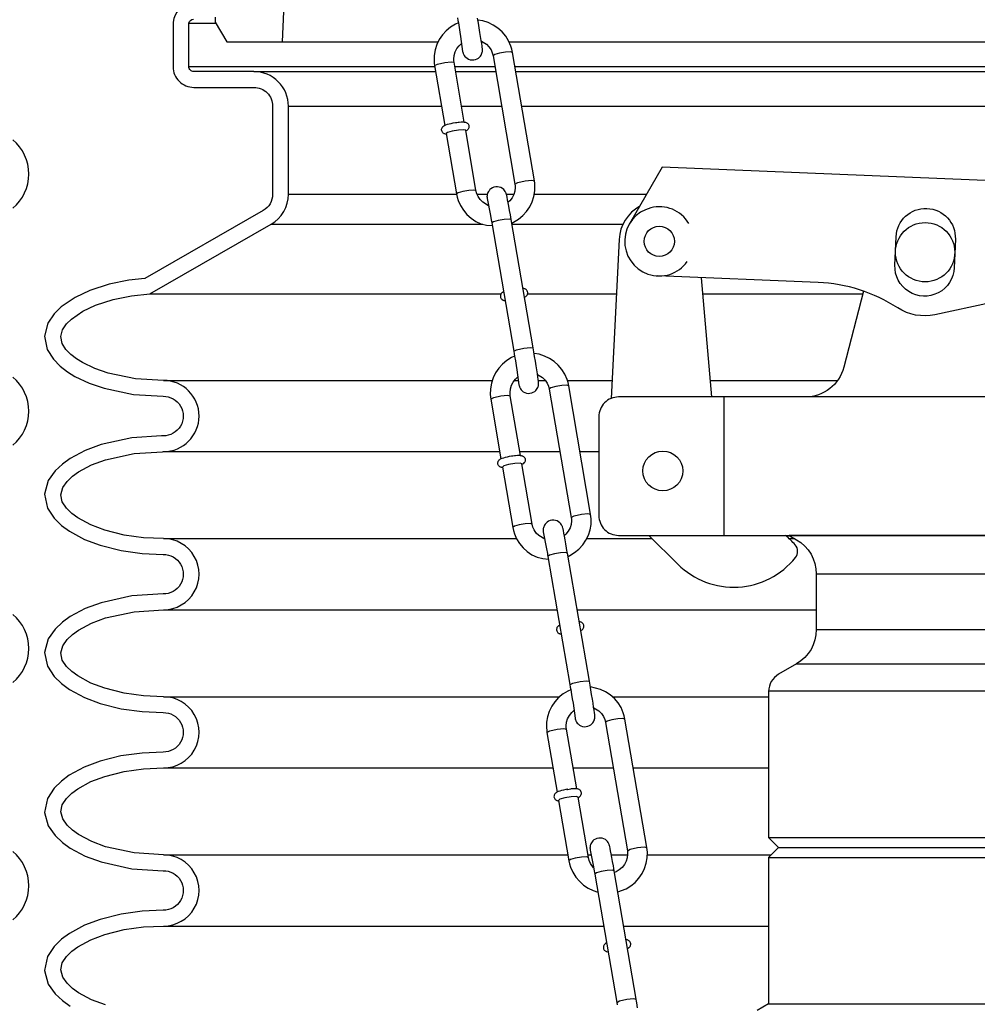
# Model space of a CAD drawing. Extents: x -285 to 5863, y 308 to 3178.
# Tile 190 of 256: x 161.99 to 168.05, y 1429.66 to 1435.88. Entities that reach past the tile are written whole.
import ezdxf

# ---------------------------------------------------------------- set-up
doc = ezdxf.new("R2010")
doc.units = 0
doc.header["$MEASUREMENT"] = 0
for name, color, linetype in [('ADAPTOR', 3, 'CONTINUOUS'), ('FILL-CAP', 1, 'CONTINUOUS'), ('MULTI-PORT-SHROUD', 1, 'CONTINUOUS'), ('MULTI-PORT-SPILL-BUCKET', 1, 'CONTINUOUS'), ('MULTI-PORT-SPILL-BUCKET-HATCH', 7, 'CONTINUOUS'), ('MULTI-PORT-SPILL-BUCKET-SHROUD', 1, 'CONTINUOUS')]:
    doc.layers.add(name, color=color, linetype=linetype)

msp = doc.modelspace()

# ---------------------------------------------------------------- hatches: boundary and pattern name
at = {"layer": 'MULTI-PORT-SPILL-BUCKET-HATCH', "linetype": 'Continuous'}
h = msp.add_hatch(dxfattribs=at)
h.set_pattern_fill('LINE', color=256, scale=4, angle=45, style=0)
h.set_pattern_definition([(45, (-7668.807, 235.12833), (-0.35355339, 0.35355339), [])])
edge = h.paths.add_edge_path(flags=17)
edge.add_line((163.2179, 1439.77263), (163.2179, 1440.17888))
edge.add_line((163.2179, 1440.17888), (163.24915, 1440.21013))
edge.add_line((163.24915, 1440.21013), (163.31165, 1440.21013))
edge.add_line((163.31165, 1440.21013), (163.34463, 1440.17716))
edge.add_line((163.34463, 1440.17716), (163.36238, 1439.83841))
edge.add_arc((163.29997, 1439.83514), 0.0625, -89.997947, 3.00213, ccw=False)
edge.add_line((163.29997, 1439.77263), (163.2179, 1439.77263))
edge = h.paths.add_edge_path()
edge.add_line((164.33985, 1437.55388), (164.12137, 1437.55388))
edge.add_line((164.12137, 1437.55388), (164.12137, 1437.17888))
edge.add_line((164.12137, 1437.17888), (164.33985, 1437.17888))
edge.add_arc((164.33985, 1437.24138), 0.0625, 270, 360)
edge.add_line((164.40235, 1437.24138), (164.40235, 1437.49138))
edge.add_arc((164.33985, 1437.49138), 0.0625, 360, 450)
edge = h.paths.add_edge_path()
edge.add_arc((162.47477, 1439.64763), 0.125, 90, 182, ccw=False)
edge.add_line((162.47477, 1439.77263), (162.8429, 1439.77263))
edge.add_line((162.8429, 1439.77263), (162.8429, 1440.17888))
edge.add_line((162.8429, 1440.17888), (162.81165, 1440.21013))
edge.add_line((162.81165, 1440.21013), (162.4721, 1440.21013))
edge.add_arc((162.4721, 1440.19514), 0.015, 89.988796, 191.010479)
edge.add_line((162.45738, 1440.19227), (162.47855, 1440.08335))
edge.add_arc((162.44787, 1440.07739), 0.03125, -90.001442, 10.998303, ccw=False)
edge.add_line((162.44787, 1440.04614), (162.25593, 1440.04614))
edge.add_arc((162.25593, 1440.07739), 0.03125, 169.000573, 270.000319, ccw=False)
edge.add_line((162.22526, 1440.08335), (162.24643, 1440.19228))
edge.add_arc((162.23133, 1440.19482), 0.01532, 350.426599, 451.426344)
edge.add_line((162.23095, 1440.21013), (162.06014, 1440.21013))
edge.add_line((162.06014, 1440.21013), (162.03204, 1440.17893))
edge.add_line((162.03204, 1440.17893), (162.0549, 1439.74278))
edge.add_arc((162.30457, 1439.75587), 0.25001, 182.999594, 197.899614)
edge.add_line((162.06666, 1439.67902), (162.12662, 1439.49336))
edge.add_arc((161.88873, 1439.41652), 0.25, 1.999905, 17.899997, ccw=False)
edge.add_line((162.13857, 1439.42524), (162.15481, 1438.96013))
edge.add_line((162.15481, 1438.96013), (162.20536, 1438.96013))
edge.add_line((162.20536, 1438.96013), (162.20536, 1438.02969))
edge.add_line((162.20536, 1438.02969), (162.23281, 1437.9367))
edge.add_line((162.23281, 1437.9367), (163.04711, 1437.49356))
edge.add_arc((162.98736, 1437.38377), 0.125, 2.999956, 61.445298, ccw=False)
edge.add_line((163.11219, 1437.39031), (163.11672, 1437.30388))
edge.add_line((163.11672, 1437.30388), (163.4204, 1437.30388))
edge.add_line((163.4204, 1437.30388), (163.4204, 1435.92888))
edge.add_line((163.4204, 1435.92888), (163.26165, 1435.92888))
edge.add_arc((163.26165, 1435.89763), 0.03125, 90, 180)
edge.add_line((163.2304, 1435.89763), (163.2304, 1435.86638))
edge.add_line((163.2304, 1435.86638), (163.30257, 1435.74138))
edge.add_line((163.30257, 1435.74138), (163.6554, 1435.74138))
edge.add_line((163.6554, 1435.74138), (163.71425, 1437.08922))
edge.add_arc((163.80791, 1437.08513), 0.09375, 90, 177.500009, ccw=False)
edge.add_line((163.80791, 1437.17888), (163.80791, 1437.55388))
edge.add_line((163.80791, 1437.55388), (163.45751, 1437.55388))
edge.add_arc((163.45751, 1437.80388), 0.25, 241.444909, 269.999756, ccw=False)
edge.add_line((163.33801, 1437.58429), (162.46668, 1438.05847))
edge.add_arc((162.52643, 1438.16827), 0.125, 182.000071, 241.445207, ccw=False)
edge.add_line((162.4015, 1438.1639), (162.34984, 1439.64327))

# ---------------------------------------------------------------- linework, layer by layer
at = {"layer": 'ADAPTOR', "color": 7}
for p, q in [((167.03094, 1432.37795), (171.28094, 1432.37795)), ((167.03094, 1432.02592), (171.28147, 1432.02592)), ((166.90534, 1431.80969), (171.40654, 1431.80969)), ((171.58222, 1431.63543), (166.72966, 1431.63543)), ((166.72912, 1430.71022), (171.58168, 1430.71022)), ((166.79162, 1430.64772), (171.51918, 1430.64772)), ((166.72912, 1430.58522), (171.58168, 1430.58522)), ((166.72912, 1429.66001), (171.58169, 1429.66001))]:
    msp.add_line(p, q, dxfattribs=at)
at = {"layer": 'ADAPTOR', "linetype": 'Continuous'}
msp.add_lwpolyline([(171.6554, 1429.61727), (171.58168, 1429.66001), (171.58168, 1430.58522), (171.51918, 1430.64772), (171.58168, 1430.71022), (171.58168, 1431.63509, 0.2679258), (171.51919, 1431.74333), (171.40538, 1431.80905, -0.2679258), (171.2804, 1432.02555), (171.2804, 1432.37779, -0.2674418), (171.40499, 1432.59406), (171.4527, 1432.62173), (166.8581, 1432.62173), (166.90581, 1432.59406, -0.2674418), (167.0304, 1432.37779), (167.0304, 1432.02555, -0.2679258), (166.90542, 1431.80905), (166.79161, 1431.74333, 0.2679258), (166.72912, 1431.63509), (166.72912, 1430.71022), (166.79162, 1430.64772), (166.72912, 1430.58522), (166.72912, 1429.66001), (166.6554, 1429.61727)], format="xyb", dxfattribs=at)
at = {"layer": 'FILL-CAP', "linetype": 'Continuous'}
msp.add_line((166.37035, 1433.49673), (166.30447, 1434.25085), dxfattribs=at)
at = {"layer": 'FILL-CAP', "color": 2, "linetype": 'Continuous'}
msp.add_line((166.4479, 1432.62173), (166.4479, 1433.49673), dxfattribs=at)
at = {"layer": 'FILL-CAP', "linetype": 'Continuous'}
msp.add_lwpolyline([(168.63432, 1434.47633), (168.45605, 1434.85062), (166.05682, 1434.9491), (165.84848, 1434.59067)], dxfattribs=at)
for points in [[(165.91365, 1434.7028, 0.2587825), (165.78363, 1434.49308), (165.73268, 1433.48726)], [(168.26128, 1434.51256, -1.4449902), (168.48298, 1434.16844), (167.78056, 1434.01685, -0.1997077), (167.54483, 1434.06015, 0.1345238), (167.04125, 1434.22061), (166.02863, 1434.26218)]]:
    msp.add_lwpolyline(points, format="xyb", dxfattribs=at)
for points in [[(167.53478, 1434.50937, -1), (167.90947, 1434.49399), (167.90209, 1434.31414, -1.0000002), (167.5274, 1434.32952)], [(172.5304, 1432.62173, 0.4142136), (172.6554, 1432.74673), (172.6554, 1433.37173, 0.4142136), (172.5304, 1433.49673), (165.7804, 1433.49673, 0.4142136), (165.6554, 1433.37173), (165.6554, 1432.74673, 0.4142136), (165.7804, 1432.62173)]]:
    msp.add_lwpolyline(points, format="xyb", close=True, dxfattribs=at)
at = {"layer": 'FILL-CAP', "color": 2, "linetype": 'Continuous'}
for points in [[(167.32778, 1434.16629), (167.20394, 1433.68449, -0.3422998), (166.96181, 1433.49673)], [(165.97257, 1432.62173), (166.15543, 1432.43961, 0.4464004), (166.8987, 1432.48153, 0.3610739), (166.89724, 1432.56137, 0.0432997), (166.83537, 1432.62173)]]:
    msp.add_lwpolyline(points, format="xyb", dxfattribs=at)
at = {"layer": 'FILL-CAP', "color": 1, "linetype": 'Continuous'}
for centre, radius in [((166.0376, 1434.48074), 0.0955), ((167.71844, 1434.41175), 0.1875), ((166.0599, 1433.02873), 0.126)]:
    msp.add_circle(centre, radius, dxfattribs=at)
at = {"layer": 'FILL-CAP', "linetype": 'Continuous'}
msp.add_arc((166.03767, 1434.48074), 0.2188, 31.207476, 324.090131, dxfattribs=at)
at = {"layer": 'MULTI-PORT-SHROUD', "color": 1, "linetype": 'Continuous'}
for points in [[(161.95074, 1434.69102, 0.4663072), (161.95074, 1435.12192)], [(161.95074, 1433.19102, 0.4663072), (161.95074, 1433.62192)], [(161.95074, 1431.69102, 0.4663072), (161.95074, 1432.12192)], [(161.95074, 1430.19102, 0.4663069), (161.95074, 1430.62192)]]:
    msp.add_lwpolyline(points, format="xyb", dxfattribs=at)
at = {"layer": 'MULTI-PORT-SPILL-BUCKET', "color": 7, "linetype": 'Continuous'}
for p, q in [((163.6554, 1435.74138), (164.63948, 1435.74138)), ((165.08818, 1435.74138), (174.6554, 1435.74138))]:
    msp.add_line(p, q, dxfattribs=at)
at = {"layer": 'MULTI-PORT-SPILL-BUCKET', "color": 1, "linetype": 'Continuous'}
for p, q in [((164.81427, 1435.17897), (164.81438, 1435.17902)), ((165.16955, 1433.07101), (165.16967, 1433.07106)), ((165.38524, 1430.99425), (165.38066, 1430.99047)), ((165.38997, 1430.9971), (165.38524, 1430.99425)), ((165.39901, 1431.00125), (165.38997, 1430.9971)), ((165.40937, 1431.00485), (165.39901, 1431.00125)), ((165.42034, 1431.00795), (165.40937, 1431.00485)), ((165.4326, 1431.01096), (165.42034, 1431.00795)), ((165.44572, 1431.01376), (165.4326, 1431.01096)), ((165.4589, 1431.0159), (165.44572, 1431.01376)), ((165.45357, 1431.01473), (165.45539, 1431.01503)), ((165.45539, 1431.01503), (165.4572, 1431.01532)), ((165.4572, 1431.01532), (165.46761, 1431.01683)), ((165.45914, 1431.01593), (165.4589, 1431.0159)), ((165.45939, 1431.01596), (165.45914, 1431.01593)), ((165.46761, 1431.01683), (165.47763, 1431.018)), ((165.48058, 1431.01859), (165.47755, 1431.01819)), ((165.48353, 1431.01893), (165.48058, 1431.01859)), ((165.4962, 1431.01983), (165.48353, 1431.01893)), ((165.5072, 1431.0198), (165.4962, 1431.01983)), ((165.51394, 1431.01938), (165.5072, 1431.0198)), ((165.52039, 1431.0184), (165.51394, 1431.01938)), ((165.5239, 1431.01752), (165.52039, 1431.0184)), ((165.52752, 1431.01623), (165.5239, 1431.01752)), ((165.53064, 1431.01473), (165.52752, 1431.01623)), ((165.53377, 1431.01277), (165.53064, 1431.01473)), ((165.53679, 1431.01026), (165.53377, 1431.01277)), ((165.53952, 1431.00724), (165.53679, 1431.01026)), ((165.54216, 1431.00311), (165.53952, 1431.00724)), ((165.54402, 1430.99851), (165.54216, 1431.00311)), ((165.54501, 1430.99345), (165.54402, 1430.99851)), ((165.54502, 1430.98831), (165.54501, 1430.99345)), ((165.37212, 1430.97401), (165.37192, 1430.96889)), ((165.37192, 1430.96889), (165.37271, 1430.9638)), ((165.37325, 1430.97885), (165.37212, 1430.97401)), ((165.37271, 1430.9638), (165.37445, 1430.95901)), ((165.37517, 1430.98327), (165.37325, 1430.97885)), ((165.37445, 1430.95901), (165.37701, 1430.9547)), ((165.37775, 1430.9872), (165.37517, 1430.98327)), ((165.37701, 1430.9547), (165.37969, 1430.95155)), ((165.38066, 1430.99047), (165.37775, 1430.9872)), ((165.37969, 1430.95155), (165.3827, 1430.94892)), ((165.3827, 1430.94892), (165.38579, 1430.94687)), ((165.38579, 1430.94687), (165.3889, 1430.9453)), ((165.3889, 1430.9453), (165.39245, 1430.94397)), ((165.39245, 1430.94397), (165.39588, 1430.94305)), ((165.39588, 1430.94305), (165.40144, 1430.94208)), ((165.40935, 1430.95239), (165.40095, 1430.94579)), ((165.43959, 1430.96162), (165.40935, 1430.95239)), ((165.47955, 1430.9686), (165.43959, 1430.96162)), ((165.5124, 1430.9704), (165.47955, 1430.9686)), ((165.52427, 1430.96625), (165.5124, 1430.9704)), ((165.52483, 1430.96304), (165.52495, 1430.96309)), ((165.52495, 1430.96309), (165.53122, 1430.96659)), ((165.53122, 1430.96659), (165.53715, 1430.97161)), ((165.53715, 1430.97161), (165.5399, 1430.97494)), ((165.5399, 1430.97494), (165.5423, 1430.97886)), ((165.5423, 1430.97886), (165.54407, 1430.9834)), ((165.54407, 1430.9834), (165.54502, 1430.98831))]:
    msp.add_line(p, q, dxfattribs=at)
at = {"layer": 'MULTI-PORT-SPILL-BUCKET', "linetype": 'Continuous'}
msp.add_lwpolyline([(163.2304, 1435.89763), (163.2304, 1435.86638), (163.30257, 1435.74138), (163.6554, 1435.74138), (163.71425, 1437.08922, -0.4014907)], format="xyb", dxfattribs=at)
at = {"layer": 'MULTI-PORT-SPILL-BUCKET', "color": 1, "linetype": 'Continuous'}
for points in [[(164.76724, 1435.862), (164.74875, 1435.85319), (164.7183, 1435.8347), (164.6908, 1435.8121), (164.66683, 1435.78585), (164.64685, 1435.75649), (164.63132, 1435.72464), (164.62051, 1435.69091), (164.61467, 1435.65599), (164.61388, 1435.62071), (164.61503, 1435.60618), (164.61707, 1435.59169), (164.6815, 1435.21386)], [(164.7619, 1435.8934), (164.76457, 1435.87779), (164.76721, 1435.86221), (164.77224, 1435.83222), (164.77707, 1435.80296), (164.78156, 1435.77538), (164.79446, 1435.68216), (164.79541, 1435.67748), (164.79772, 1435.6701), (164.79858, 1435.66778), (164.79965, 1435.66517), (164.80173, 1435.66088), (164.80433, 1435.6564), (164.80873, 1435.65033), (164.81388, 1435.64479), (164.82236, 1435.638), (164.83192, 1435.63275), (164.84225, 1435.62925), (164.85304, 1435.6276), (164.8644, 1435.6279), (164.87552, 1435.63024), (164.8855, 1435.6343), (164.89464, 1435.63999), (164.90117, 1435.64564), (164.90685, 1435.65213), (164.91091, 1435.65816), (164.91424, 1435.6646), (164.91643, 1435.67024), (164.91806, 1435.676), (164.91892, 1435.68052), (164.91945, 1435.6848), (164.91963, 1435.68749), (164.91969, 1435.68986), (164.91969, 1435.69173), (164.91965, 1435.6933), (164.91955, 1435.6953), (164.91943, 1435.69698), (164.91909, 1435.70072), (164.91868, 1435.70437), (164.91717, 1435.7159), (164.91498, 1435.73112), (164.91189, 1435.75148), (164.9081, 1435.77568), (164.90388, 1435.802), (164.89921, 1435.8306), (164.89424, 1435.86056), (164.8891, 1435.89108)], [(165.10539, 1434.59653), (165.11674, 1434.602), (165.14719, 1434.62049), (165.17469, 1434.64309), (165.19866, 1434.66934), (165.21864, 1434.6987), (165.23417, 1434.73054), (165.24498, 1434.76428), (165.25082, 1434.7992), (165.25162, 1434.83448), (165.25046, 1434.849), (165.24843, 1434.8635), (165.11005, 1435.67494), (165.10558, 1435.69567), (165.0994, 1435.7158), (165.08528, 1435.74801), (165.06667, 1435.77802), (165.04392, 1435.8051), (165.01754, 1435.82867), (164.98803, 1435.84831), (164.95601, 1435.86359), (164.92208, 1435.87422), (164.89108, 1435.87929)], [(164.80468, 1435.23511), (164.74028, 1435.6127), (164.73898, 1435.62303), (164.73857, 1435.63335), (164.74086, 1435.65618), (164.74744, 1435.67836), (164.75835, 1435.69925), (164.77312, 1435.71775), (164.7877, 1435.731)], [(164.91265, 1435.74649), (164.94427, 1435.72723), (164.96071, 1435.71074), (164.97366, 1435.6917), (164.98173, 1435.67356), (164.98683, 1435.65392), (165.12521, 1434.84249), (165.12651, 1434.83216), (165.12692, 1434.82184), (165.12464, 1434.79901), (165.11806, 1434.77684), (165.10714, 1434.75594), (165.09237, 1434.73744), (165.08269, 1434.72848)], [(164.69088, 1435.15801), (164.68531, 1435.15898), (164.68189, 1435.15991), (164.67834, 1435.16123), (164.67523, 1435.16281), (164.67213, 1435.16485), (164.66913, 1435.16748), (164.66645, 1435.17063), (164.66388, 1435.17495), (164.66215, 1435.17973), (164.66136, 1435.18482), (164.66156, 1435.18994), (164.66269, 1435.19478), (164.6646, 1435.1992), (164.66718, 1435.20313), (164.6701, 1435.2064), (164.67467, 1435.21019), (164.6794, 1435.21304), (164.68844, 1435.21719), (164.69881, 1435.22078), (164.70978, 1435.22388), (164.72203, 1435.22689), (164.73516, 1435.22969), (164.74833, 1435.23184), (164.75697, 1435.23296), (164.76699, 1435.23413), (164.77002, 1435.23452), (164.77296, 1435.23487), (164.78564, 1435.23576), (164.79664, 1435.23574), (164.80337, 1435.23531), (164.80982, 1435.23433), (164.81334, 1435.23345), (164.81696, 1435.23216), (164.82008, 1435.23067), (164.8232, 1435.2287), (164.82622, 1435.22619), (164.82896, 1435.22317), (164.83159, 1435.21904), (164.83346, 1435.21444), (164.83445, 1435.20938), (164.83445, 1435.20425), (164.83351, 1435.19934), (164.83173, 1435.1948), (164.82934, 1435.19087), (164.82659, 1435.18755), (164.82066, 1435.18252), (164.81438, 1435.17902)], [(164.95795, 1434.70615), (164.92122, 1434.72795), (164.90478, 1434.74445), (164.89183, 1434.76349), (164.88376, 1434.78163), (164.87866, 1434.80126), (164.81361, 1435.18274), (164.80183, 1435.18633), (164.76899, 1435.18454), (164.72903, 1435.17755), (164.69879, 1435.16832), (164.69039, 1435.16172), (164.75544, 1434.78025), (164.75991, 1434.75951), (164.76609, 1434.73939), (164.78021, 1434.70718), (164.79882, 1434.67717), (164.82157, 1434.65009), (164.84795, 1434.62651), (164.87746, 1434.60688), (164.90948, 1434.59159), (164.94581, 1434.58283), (164.98112, 1434.57999)], [(165.18567, 1434.12696), (165.19474, 1434.13261), (165.19823, 1434.13585), (165.20144, 1434.13992), (165.20367, 1434.14405), (165.2052, 1434.14863), (165.20582, 1434.15268), (165.20584, 1434.15692), (165.20489, 1434.16206), (165.20308, 1434.16675), (165.20074, 1434.17055), (165.19785, 1434.17389), (165.19492, 1434.1764), (165.19185, 1434.1784), (165.18859, 1434.18001), (165.1854, 1434.18118), (165.18116, 1434.1823), (165.17698, 1434.18299), (165.17612, 1434.1831)], [(165.05271, 1434.16195), (165.04631, 1434.15821), (165.04206, 1434.15486), (165.03809, 1434.15043), (165.0355, 1434.14615), (165.03362, 1434.14125), (165.03275, 1434.13625), (165.03286, 1434.13112), (165.03408, 1434.12573), (165.03635, 1434.12074), (165.03885, 1434.11718), (165.04179, 1434.11414), (165.04479, 1434.11183), (165.04788, 1434.11), (165.05122, 1434.10851), (165.05446, 1434.10745), (165.06236, 1434.10592)], [(165.12252, 1433.75404), (165.10404, 1433.74522), (165.07358, 1433.72673), (165.04608, 1433.70413), (165.02211, 1433.67788), (165.00214, 1433.64852), (164.9866, 1433.61668), (164.97579, 1433.58294), (164.96995, 1433.54802), (164.96916, 1433.51275), (164.97032, 1433.49822), (164.97235, 1433.48372), (165.03678, 1433.1059)], [(165.46067, 1432.48857), (165.47202, 1432.49404), (165.50247, 1432.51253), (165.52997, 1432.53513), (165.55395, 1432.56137), (165.57392, 1432.59073), (165.58945, 1432.62258), (165.60026, 1432.65631), (165.6061, 1432.69123), (165.6069, 1432.72651), (165.60574, 1432.74104), (165.60371, 1432.75553), (165.46533, 1433.56698), (165.46086, 1433.58771), (165.45468, 1433.60784), (165.44056, 1433.64005), (165.42195, 1433.67005), (165.3992, 1433.69713), (165.37282, 1433.72071), (165.34331, 1433.74034), (165.31129, 1433.75563), (165.27736, 1433.76626), (165.24636, 1433.77133)], [(165.15996, 1433.12715), (165.09557, 1433.50473), (165.09426, 1433.51507), (165.09385, 1433.52538), (165.09614, 1433.54822), (165.10272, 1433.57039), (165.11363, 1433.59128), (165.12841, 1433.60978), (165.14298, 1433.62303)], [(165.26792, 1433.63852), (165.29955, 1433.61927), (165.316, 1433.60277), (165.32894, 1433.58373), (165.33702, 1433.56559), (165.34211, 1433.54596), (165.48049, 1432.73452), (165.48179, 1432.72419), (165.4822, 1432.71387), (165.47992, 1432.69104), (165.47334, 1432.66887), (165.46242, 1432.64797), (165.44765, 1432.62947), (165.43798, 1432.62051)], [(165.04616, 1433.05004), (165.0406, 1433.05101), (165.03717, 1433.05194), (165.03362, 1433.05327), (165.03052, 1433.05484), (165.02742, 1433.05689), (165.02441, 1433.05952), (165.02173, 1433.06266), (165.01916, 1433.06698), (165.01743, 1433.07176), (165.01664, 1433.07685), (165.01684, 1433.08198), (165.01797, 1433.08681), (165.01989, 1433.09124), (165.02247, 1433.09516), (165.02538, 1433.09844), (165.02996, 1433.10222), (165.03469, 1433.10507), (165.04373, 1433.10922), (165.05409, 1433.11281), (165.06506, 1433.11592), (165.07732, 1433.11892), (165.09044, 1433.12173), (165.10362, 1433.12387), (165.11225, 1433.125), (165.12227, 1433.12616), (165.1253, 1433.12655), (165.12824, 1433.1269), (165.14092, 1433.1278), (165.15192, 1433.12778), (165.15866, 1433.12735), (165.16511, 1433.12636), (165.16862, 1433.12549), (165.17224, 1433.12419), (165.17536, 1433.1227), (165.17848, 1433.12074), (165.18151, 1433.11823), (165.18424, 1433.1152), (165.18688, 1433.11107), (165.18875, 1433.10648), (165.18974, 1433.10142), (165.18974, 1433.09628), (165.18879, 1433.09137), (165.18701, 1433.08683), (165.18462, 1433.0829), (165.18187, 1433.07958), (165.17595, 1433.07456), (165.16967, 1433.07106)], [(165.31323, 1432.59819), (165.2765, 1432.61999), (165.26006, 1432.63649), (165.24711, 1432.65552), (165.23904, 1432.67367), (165.23395, 1432.6933), (165.16889, 1433.07477), (165.15712, 1433.07837), (165.12428, 1433.07657), (165.08431, 1433.06959), (165.05407, 1433.06036), (165.04567, 1433.05376), (165.11073, 1432.67229), (165.11519, 1432.65155), (165.12138, 1432.63142), (165.13549, 1432.59921), (165.1541, 1432.5692), (165.17685, 1432.54212), (165.20323, 1432.51855), (165.23275, 1432.49892), (165.26477, 1432.48363), (165.30109, 1432.47487), (165.3364, 1432.47203)], [(165.40799, 1432.05398), (165.4016, 1432.05025), (165.39734, 1432.0469), (165.39337, 1432.04247), (165.39078, 1432.03819), (165.3889, 1432.03328), (165.38803, 1432.02828), (165.38814, 1432.02316), (165.38936, 1432.01776), (165.39163, 1432.01278), (165.39413, 1432.00922), (165.39707, 1432.00618), (165.40007, 1432.00386), (165.40316, 1432.00204), (165.4065, 1432.00055), (165.40974, 1431.99948), (165.41764, 1431.99795)], [(165.54095, 1432.01899), (165.55003, 1432.02465), (165.55352, 1432.02788), (165.55672, 1432.03195), (165.55895, 1432.03608), (165.56048, 1432.04066), (165.5611, 1432.04471), (165.56112, 1432.04896), (165.56017, 1432.05409), (165.55837, 1432.05878), (165.55602, 1432.06259), (165.55314, 1432.06592), (165.5502, 1432.06844), (165.54713, 1432.07043), (165.54387, 1432.07204), (165.54069, 1432.07322), (165.53645, 1432.07433), (165.53226, 1432.07503), (165.5314, 1432.07514)], [(165.47747, 1431.64568), (165.45932, 1431.63725), (165.42886, 1431.61876), (165.40136, 1431.59616), (165.37739, 1431.56992), (165.35742, 1431.54056), (165.34188, 1431.50871), (165.33107, 1431.47498), (165.32523, 1431.44006), (165.32444, 1431.40478), (165.3256, 1431.39025), (165.32763, 1431.37575), (165.39206, 1430.99793)], [(165.77546, 1430.3669), (165.8273, 1430.38607), (165.85775, 1430.40456), (165.88526, 1430.42716), (165.90923, 1430.45341), (165.9292, 1430.48277), (165.94473, 1430.51461), (165.95554, 1430.54835), (165.96138, 1430.58326), (165.96218, 1430.61854), (165.96102, 1430.63307), (165.95899, 1430.64757), (165.82061, 1431.45901), (165.81614, 1431.47974), (165.80996, 1431.49987), (165.79584, 1431.53208), (165.77723, 1431.56209), (165.75448, 1431.58917), (165.7281, 1431.61274), (165.69859, 1431.63237), (165.66657, 1431.64766), (165.60178, 1431.66361)], [(165.51528, 1431.01894), (165.45085, 1431.39677), (165.44954, 1431.4071), (165.44914, 1431.41742), (165.45142, 1431.44025), (165.458, 1431.46242), (165.46891, 1431.48332), (165.48368, 1431.50181), (165.49826, 1431.51507)], [(165.62418, 1431.52997), (165.65483, 1431.5113), (165.67128, 1431.4948), (165.68423, 1431.47577), (165.69229, 1431.45762), (165.69739, 1431.43799), (165.83577, 1430.62656), (165.83707, 1430.61622), (165.83748, 1430.60591), (165.8352, 1430.58307), (165.82862, 1430.5609), (165.8177, 1430.54001), (165.80293, 1430.52151), (165.78494, 1430.50618), (165.7643, 1430.49442), (165.75426, 1430.49064)], [(165.40095, 1430.94579), (165.466, 1430.56432), (165.47047, 1430.54358), (165.47666, 1430.52346), (165.49077, 1430.49124), (165.50938, 1430.46124), (165.53213, 1430.43415), (165.55851, 1430.41058), (165.58803, 1430.39095), (165.62005, 1430.37566), (165.64881, 1430.36588)], [(165.62235, 1430.51993), (165.60239, 1430.54756), (165.59432, 1430.5657), (165.58923, 1430.58533), (165.52401, 1430.96634)], [(165.90069, 1429.63488), (165.89556, 1429.66539), (165.89357, 1429.67711), (165.89157, 1429.68882), (165.75262, 1430.50025), (165.74995, 1430.51579), (165.74733, 1430.5309), (165.74243, 1430.55885), (165.73786, 1430.58456), (165.73375, 1430.60729), (165.73013, 1430.62653), (165.72697, 1430.64213), (165.72474, 1430.65327), (165.7238, 1430.65795), (165.72148, 1430.66533), (165.72062, 1430.66765), (165.71955, 1430.67027), (165.71747, 1430.67455), (165.71487, 1430.67904), (165.71047, 1430.6851), (165.70532, 1430.69065), (165.69684, 1430.69743), (165.68728, 1430.70268), (165.67695, 1430.70618), (165.66616, 1430.70784), (165.65481, 1430.70754), (165.64368, 1430.70519), (165.6337, 1430.70114), (165.62456, 1430.69544), (165.61803, 1430.68979), (165.61235, 1430.68331), (165.60829, 1430.67727), (165.60496, 1430.67084), (165.60277, 1430.66519), (165.60114, 1430.65943), (165.60028, 1430.65492), (165.59975, 1430.65064), (165.59957, 1430.64794), (165.59951, 1430.64557), (165.59951, 1430.64371), (165.59955, 1430.64213), (165.59965, 1430.64014), (165.59977, 1430.63845), (165.60011, 1430.63472), (165.60052, 1430.63106), (165.62124, 1430.52633), (165.62615, 1430.49813), (165.62777, 1430.48871), (165.62941, 1430.47915), (165.76836, 1429.66772), (165.77103, 1429.65211)], [(165.83684, 1430.00924), (165.84592, 1430.0149), (165.84941, 1430.01813), (165.85262, 1430.0222), (165.85484, 1430.02633), (165.85638, 1430.03091), (165.857, 1430.03496), (165.85702, 1430.03921), (165.85607, 1430.04435), (165.85426, 1430.04903), (165.85192, 1430.05284), (165.84904, 1430.05618), (165.8461, 1430.05868), (165.84303, 1430.06068), (165.83977, 1430.06229), (165.83659, 1430.06347), (165.83235, 1430.06458), (165.82816, 1430.06528), (165.8273, 1430.06539)], [(165.70389, 1430.04423), (165.69749, 1430.0405), (165.69324, 1430.03715), (165.68927, 1430.03272), (165.68668, 1430.02844), (165.6848, 1430.02353), (165.68393, 1430.01853), (165.68404, 1430.0134), (165.68526, 1430.00801), (165.68753, 1430.00302), (165.69003, 1429.99946), (165.69297, 1429.99643), (165.69597, 1429.99411), (165.69906, 1429.99229), (165.7024, 1429.9908), (165.70564, 1429.98973), (165.71354, 1429.9882)]]:
    msp.add_lwpolyline(points, dxfattribs=at)
at = {"layer": 'MULTI-PORT-SPILL-BUCKET', "color": 7, "linetype": 'Continuous'}
for points in [[(165.11005, 1435.67494), (165.09732, 1435.67858), (165.06592, 1435.67681), (165.02784, 1435.67032), (164.99763, 1435.66158), (164.98683, 1435.65392)], [(164.61707, 1435.59169), (164.63552, 1435.60207), (164.68152, 1435.61253), (164.72268, 1435.61642), (164.74028, 1435.6127)], [(165.12519, 1434.84258), (165.14387, 1434.85294), (165.18966, 1434.86334), (165.23083, 1434.86723), (165.24843, 1434.8635)], [(164.87865, 1434.80135), (164.86565, 1434.80491), (164.8342, 1434.80309), (164.79622, 1434.79659), (164.76617, 1434.78787), (164.75544, 1434.78025)], [(165.10146, 1434.61783), (165.08912, 1434.62155), (165.0578, 1434.61983), (165.01956, 1434.61332), (164.98913, 1434.60454), (164.97823, 1434.59686)], [(165.1172, 1433.78536), (165.13545, 1433.79574), (165.18162, 1433.80628), (165.2228, 1433.81022), (165.24039, 1433.80653)], [(165.46533, 1433.56698), (165.4526, 1433.57061), (165.42121, 1433.56885), (165.38313, 1433.56235), (165.35292, 1433.55361), (165.34211, 1433.54596)], [(164.97235, 1433.48372), (164.99081, 1433.4941), (165.0368, 1433.50457), (165.07797, 1433.50846), (165.09557, 1433.50473)], [(165.48047, 1432.73461), (165.49915, 1432.74497), (165.54494, 1432.75537), (165.58611, 1432.75926), (165.60371, 1432.75553)], [(165.23393, 1432.69339), (165.22093, 1432.69695), (165.18948, 1432.69513), (165.15151, 1432.68862), (165.12145, 1432.6799), (165.11072, 1432.67228)], [(165.45674, 1432.50987), (165.44441, 1432.51358), (165.41309, 1432.51186), (165.37485, 1432.50535), (165.34441, 1432.49657), (165.33351, 1432.4889)], [(165.47248, 1431.67739), (165.49074, 1431.68778), (165.5369, 1431.69832), (165.57808, 1431.70225), (165.59567, 1431.69856)], [(165.82061, 1431.45901), (165.80788, 1431.46264), (165.77648, 1431.46088), (165.73841, 1431.45439), (165.7082, 1431.44564), (165.69739, 1431.43799)], [(165.32763, 1431.37575), (165.34609, 1431.38614), (165.39208, 1431.3966), (165.43325, 1431.40049), (165.45085, 1431.39677)], [(165.83576, 1430.62664), (165.85443, 1430.63701), (165.90022, 1430.6474), (165.9414, 1430.6513), (165.95899, 1430.64756)], [(165.58921, 1430.58542), (165.57622, 1430.58898), (165.54476, 1430.58716), (165.50679, 1430.58066), (165.47673, 1430.57194), (165.46601, 1430.56431)], [(165.75263, 1430.50011), (165.7403, 1430.50383), (165.70899, 1430.50211), (165.67074, 1430.4956), (165.64031, 1430.48682), (165.62941, 1430.47915)], [(165.76838, 1429.66764), (165.78663, 1429.67802), (165.8328, 1429.68857), (165.87398, 1429.69251), (165.89157, 1429.68881)]]:
    msp.add_lwpolyline(points, dxfattribs=at)
at = {"layer": 'MULTI-PORT-SPILL-BUCKET', "color": 1, "linetype": 'Continuous'}
for points in [[(165.04566, 1434.81515), (165.0361, 1434.8204), (165.02577, 1434.8239), (165.01498, 1434.82555), (165.00362, 1434.82525), (164.9925, 1434.82291), (164.98252, 1434.81886), (164.97338, 1434.81316), (164.96685, 1434.80751), (164.96117, 1434.80102), (164.95711, 1434.79499), (164.95378, 1434.78855), (164.95159, 1434.78291), (164.94997, 1434.77715), (164.9491, 1434.77263), (164.94857, 1434.76835), (164.94839, 1434.76566), (164.94833, 1434.76329), (164.94833, 1434.76143), (164.94837, 1434.75985), (164.94847, 1434.75785), (164.94859, 1434.75616), (164.94893, 1434.75243), (164.97006, 1434.64404), (164.97497, 1434.61584), (164.97659, 1434.60643), (164.97823, 1434.59686), (165.11718, 1433.78543), (165.11985, 1433.76982), (165.12248, 1433.75424), (165.12751, 1433.72425), (165.13235, 1433.69499), (165.13684, 1433.66741), (165.14974, 1433.57419), (165.15068, 1433.56951), (165.153, 1433.56213), (165.15386, 1433.55981), (165.15493, 1433.5572), (165.157, 1433.55291), (165.15961, 1433.54843), (165.16401, 1433.54236), (165.16916, 1433.53682), (165.17764, 1433.53003), (165.1872, 1433.52478), (165.19753, 1433.52128), (165.20832, 1433.51963), (165.21968, 1433.51993), (165.2308, 1433.52227), (165.24078, 1433.52633), (165.24992, 1433.53202), (165.25645, 1433.53767), (165.26213, 1433.54416), (165.26619, 1433.55019), (165.26952, 1433.55663), (165.27171, 1433.56227), (165.27333, 1433.56803), (165.2742, 1433.57255), (165.27473, 1433.57683), (165.2749, 1433.57952), (165.27497, 1433.58189), (165.27497, 1433.58376), (165.27493, 1433.58533), (165.27483, 1433.58733), (165.27471, 1433.58901), (165.27437, 1433.59275), (165.27396, 1433.59641), (165.27245, 1433.60793), (165.27026, 1433.62315), (165.26717, 1433.64351), (165.26338, 1433.66771), (165.25915, 1433.69403), (165.25449, 1433.72263), (165.24952, 1433.75259), (165.24438, 1433.78311), (165.24239, 1433.79482), (165.24039, 1433.80653), (165.10144, 1434.61796), (165.09877, 1434.63351), (165.09615, 1434.64861), (165.09125, 1434.67656), (165.08668, 1434.70227), (165.08257, 1434.72501), (165.07894, 1434.74425), (165.07578, 1434.75985), (165.07356, 1434.77098), (165.07261, 1434.77567), (165.0703, 1434.78305), (165.06944, 1434.78537), (165.06837, 1434.78798), (165.06629, 1434.79227), (165.06369, 1434.79675), (165.05929, 1434.80282), (165.05414, 1434.80836)], [(165.40094, 1432.70718), (165.39138, 1432.71243), (165.38105, 1432.71593), (165.37026, 1432.71759), (165.35891, 1432.71729), (165.34779, 1432.71494), (165.3378, 1432.71089), (165.32867, 1432.70519), (165.32213, 1432.69954), (165.31645, 1432.69306), (165.31239, 1432.68702), (165.30906, 1432.68058), (165.30687, 1432.67494), (165.30525, 1432.66918), (165.30438, 1432.66466), (165.30385, 1432.66039), (165.30367, 1432.65769), (165.30361, 1432.65532), (165.30361, 1432.65346), (165.30366, 1432.65189), (165.30375, 1432.64989), (165.30387, 1432.6482), (165.30421, 1432.64446), (165.32534, 1432.53608), (165.33025, 1432.50788), (165.33187, 1432.49846), (165.33351, 1432.4889), (165.47246, 1431.67747), (165.47513, 1431.66186), (165.47777, 1431.64628), (165.4828, 1431.61628), (165.48763, 1431.58703), (165.49212, 1431.55944), (165.50502, 1431.46623), (165.50597, 1431.46154), (165.50828, 1431.45417), (165.50914, 1431.45185), (165.51021, 1431.44924), (165.51229, 1431.44494), (165.51489, 1431.44046), (165.51929, 1431.4344), (165.52444, 1431.42886), (165.53292, 1431.42207), (165.54248, 1431.41682), (165.55281, 1431.41332), (165.5636, 1431.41166), (165.57496, 1431.41196), (165.58608, 1431.41431), (165.59606, 1431.41836), (165.6052, 1431.42406), (165.61173, 1431.42971), (165.61741, 1431.43619), (165.62147, 1431.44222), (165.6248, 1431.44867), (165.627, 1431.45431), (165.62862, 1431.46007), (165.62949, 1431.46459), (165.63001, 1431.46886), (165.63019, 1431.47156), (165.63025, 1431.47393), (165.63025, 1431.47579), (165.63021, 1431.47736), (165.63011, 1431.47936), (165.62999, 1431.48105), (165.62965, 1431.48479), (165.62924, 1431.48844), (165.62773, 1431.49997), (165.62554, 1431.51518), (165.62245, 1431.53555), (165.61866, 1431.55974), (165.61444, 1431.58607), (165.60977, 1431.61466), (165.6048, 1431.64463), (165.59966, 1431.67514), (165.59767, 1431.68686), (165.59567, 1431.69857), (165.45672, 1432.51), (165.45405, 1432.52554), (165.45143, 1432.54065), (165.44653, 1432.5686), (165.44196, 1432.59431), (165.43786, 1432.61705), (165.43423, 1432.63628), (165.43107, 1432.65188), (165.42885, 1432.66302), (165.4279, 1432.6677), (165.42558, 1432.67508), (165.42473, 1432.6774), (165.42365, 1432.68001), (165.42157, 1432.68431), (165.41897, 1432.68879), (165.41457, 1432.69485), (165.40942, 1432.70039)]]:
    msp.add_lwpolyline(points, close=True, dxfattribs=at)
at = {"layer": 'MULTI-PORT-SPILL-BUCKET-SHROUD', "color": 7, "linetype": 'Continuous'}
for p, q in [((163.06353, 1435.86046), (163.23382, 1435.86046)), ((163.06353, 1435.58546), (164.61813, 1435.58546)), ((163.47415, 1435.55421), (164.62346, 1435.55421)), ((164.74493, 1435.58546), (164.9985, 1435.58546)), ((164.75026, 1435.55421), (165.00383, 1435.55421)), ((165.12531, 1435.58546), (175.24728, 1435.58546)), ((165.13064, 1435.55421), (174.83665, 1435.55421)), ((163.6929, 1435.33546), (164.66076, 1435.33546)), ((164.78756, 1435.33546), (165.04114, 1435.33546)), ((165.16794, 1435.33546), (174.6179, 1435.33546)), ((163.6929, 1434.77832), (164.75586, 1434.77832)), ((164.88523, 1434.77832), (164.9503, 1434.77832)), ((165.07178, 1434.77832), (165.1185, 1434.77832)), ((165.24733, 1434.77832), (165.95756, 1434.77832)), ((163.58312, 1434.58864), (164.92172, 1434.58864)), ((165.10646, 1434.58864), (165.80736, 1434.58864)), ((162.8168, 1434.14842), (165.03687, 1434.14842)), ((165.20513, 1434.14842), (165.76617, 1434.14842)), ((166.31342, 1434.14842), (167.32319, 1434.14842)), ((162.90294, 1433.60108), (164.9816, 1433.60108)), ((165.12146, 1433.60108), (165.14601, 1433.60108)), ((165.27334, 1433.60108), (165.31715, 1433.60108)), ((165.45675, 1433.60108), (165.73845, 1433.60108)), ((166.36123, 1433.60108), (167.165, 1433.60108)), ((162.90294, 1433.15108), (165.02907, 1433.15108)), ((165.15588, 1433.15108), (165.40945, 1433.15108)), ((165.53626, 1433.15108), (165.6554, 1433.15108)), ((162.90294, 1432.60108), (165.13467, 1432.60108)), ((165.57897, 1432.60108), (165.9933, 1432.60108)), ((166.85901, 1432.60108), (166.89371, 1432.60108)), ((162.90293, 1432.15108), (165.39136, 1432.15108)), ((165.51818, 1432.15108), (167.0304, 1432.15108)), ((162.90293, 1431.60108), (165.40735, 1431.60108)), ((165.74115, 1431.60108), (166.72912, 1431.60108)), ((162.90293, 1431.15108), (165.36594, 1431.15108)), ((165.49275, 1431.15108), (165.74632, 1431.15108)), ((165.87312, 1431.15108), (166.72912, 1431.15108)), ((162.90293, 1430.60108), (165.45973, 1430.60108)), ((165.58653, 1430.60108), (165.60645, 1430.60108)), ((165.73487, 1430.60108), (165.837, 1430.60108)), ((165.96178, 1430.60108), (166.74498, 1430.60108)), ((162.90293, 1430.15108), (165.68559, 1430.15108)), ((165.81241, 1430.15108), (166.72912, 1430.15108))]:
    msp.add_line(p, q, dxfattribs=at)
at = {"layer": 'MULTI-PORT-SPILL-BUCKET-SHROUD', "color": 1, "linetype": 'Continuous'}
for points in [[(163.08175, 1435.9848, 0.3585463), (162.96353, 1435.86714), (162.96353, 1435.58546, 0.4142136), (163.09478, 1435.45421), (163.47415, 1435.45421, -0.4142136), (163.5929, 1435.33546), (163.5929, 1434.77832, -0.2685301), (163.5333, 1434.67536), (162.78539, 1434.24571), (162.68488, 1434.23531), (162.55993, 1434.2101), (162.43694, 1434.17011), (162.34374, 1434.12663), (162.25686, 1434.06702), (162.21159, 1434.02244), (162.17151, 1433.96253), (162.15141, 1433.88111), (162.16771, 1433.79766), (162.20715, 1433.73497), (162.25067, 1433.69069), (162.29516, 1433.65619), (162.34201, 1433.62699), (162.43201, 1433.58394), (162.52713, 1433.55136), (162.71314, 1433.51278), (162.90027, 1433.50105, -1.0221357), (162.90014, 1433.25111), (162.89044, 1433.25048), (162.70326, 1433.23819), (162.50848, 1433.19526), (162.40784, 1433.15812), (162.31297, 1433.10788), (162.26368, 1433.07253), (162.21723, 1433.02873), (162.17392, 1432.9675), (162.14991, 1432.88161), (162.16955, 1432.79361), (162.21201, 1432.72936), (162.25844, 1432.68388), (162.30777, 1432.64762), (162.40267, 1432.59626), (162.50235, 1432.55889), (162.63437, 1432.52552), (162.76839, 1432.50682), (162.90109, 1432.50107, -1.018771), (162.90014, 1432.25111), (162.70325, 1432.23819), (162.50848, 1432.19526), (162.40784, 1432.15812), (162.31297, 1432.10788), (162.26367, 1432.07253), (162.21722, 1432.02873), (162.17391, 1431.9675), (162.14991, 1431.8816), (162.16954, 1431.79361), (162.212, 1431.72936), (162.25843, 1431.68388), (162.30777, 1431.64762), (162.40266, 1431.59626), (162.50235, 1431.55889), (162.63436, 1431.52552), (162.76839, 1431.50682), (162.90108, 1431.50107, -1.0149059), (162.90108, 1431.2511), (162.76834, 1431.24534), (162.63427, 1431.22662), (162.50221, 1431.19323), (162.40249, 1431.15582), (162.30757, 1431.10441), (162.25822, 1431.06811), (162.21178, 1431.02255), (162.16936, 1430.95815), (162.14992, 1430.87006), (162.17413, 1430.78425), (162.2175, 1430.72313), (162.26397, 1430.67939), (162.31328, 1430.64408), (162.40819, 1430.59389), (162.50887, 1430.55679), (162.7037, 1430.51391), (162.90014, 1430.50105, -1.01874), (162.90108, 1430.2511), (162.76838, 1430.24535), (162.63436, 1430.22664), (162.50235, 1430.19327), (162.40266, 1430.1559), (162.30777, 1430.10454), (162.25843, 1430.06829), (162.212, 1430.0228), (162.16954, 1429.95855), (162.14991, 1429.87056), (162.17391, 1429.78467), (162.21722, 1429.72344), (162.26367, 1429.67963), (162.31297, 1429.64429)], [(162.53668, 1429.65309), (162.44873, 1429.68555), (162.36574, 1429.7295), (162.3274, 1429.75699), (162.2931, 1429.78934), (162.26556, 1429.82827), (162.25298, 1429.87329), (162.26313, 1429.91879), (162.28957, 1429.95881), (162.32335, 1429.9919), (162.36143, 1430.01988), (162.44421, 1430.06468), (162.53224, 1430.09769), (162.65358, 1430.12836), (162.77748, 1430.14565), (162.90293, 1430.15108, 1.0000002), (162.90293, 1430.60108), (162.71779, 1430.6132), (162.53704, 1430.65298), (162.44904, 1430.68541), (162.366, 1430.72932), (162.32763, 1430.7568), (162.29329, 1430.78912), (162.26568, 1430.82803), (162.25299, 1430.87303), (162.26303, 1430.91857), (162.28942, 1430.95863), (162.32319, 1430.99176), (162.36127, 1431.01977), (162.44406, 1431.06461), (162.53212, 1431.09765), (162.6535, 1431.12834), (162.77744, 1431.14564), (162.90293, 1431.15108, 1.0000002), (162.90293, 1431.60108), (162.77748, 1431.60652), (162.65358, 1431.62381), (162.53224, 1431.65448), (162.44421, 1431.68748), (162.36143, 1431.73228), (162.32335, 1431.76027), (162.28957, 1431.79336), (162.26313, 1431.83337), (162.25298, 1431.87888), (162.26556, 1431.92389), (162.2931, 1431.96283), (162.3274, 1431.99518), (162.36574, 1432.02267), (162.44873, 1432.06661), (162.53668, 1432.09907), (162.71737, 1432.13891), (162.90293, 1432.15108, 1.0000002), (162.90294, 1432.60108), (162.77749, 1432.60652), (162.65359, 1432.62381), (162.53225, 1432.65448), (162.44422, 1432.68748), (162.36144, 1432.73228), (162.32336, 1432.76027), (162.28958, 1432.79336), (162.26314, 1432.83337), (162.25298, 1432.87888), (162.26557, 1432.92389), (162.29311, 1432.96283), (162.3274, 1432.99518), (162.36575, 1433.02267), (162.44874, 1433.06661), (162.53669, 1433.09907), (162.71738, 1433.13891), (162.89699, 1433.15069), (162.90294, 1433.15108, 1), (162.90294, 1433.60108), (162.72649, 1433.61214), (162.55359, 1433.648), (162.46991, 1433.67666), (162.39017, 1433.7148), (162.35239, 1433.73835), (162.31728, 1433.76558), (162.28605, 1433.79736), (162.26228, 1433.83513), (162.25379, 1433.8786), (162.26439, 1433.92152), (162.28903, 1433.95835), (162.32072, 1433.98956), (162.3935, 1434.0395), (162.47368, 1434.0769), (162.58536, 1434.11321), (162.69995, 1434.13633), (162.8168, 1434.14842), (163.58312, 1434.58864, 0.2685301), (163.6929, 1434.77832), (163.6929, 1435.33546, 0.4142136), (163.47415, 1435.55421), (163.09478, 1435.55421, -0.4142136), (163.06353, 1435.58546), (163.06353, 1435.86046, -0.3349508), (163.09181, 1435.8853, 0.3722619)]]:
    msp.add_lwpolyline(points, format="xyb", dxfattribs=at)

doc.saveas('drawing.dxf')
